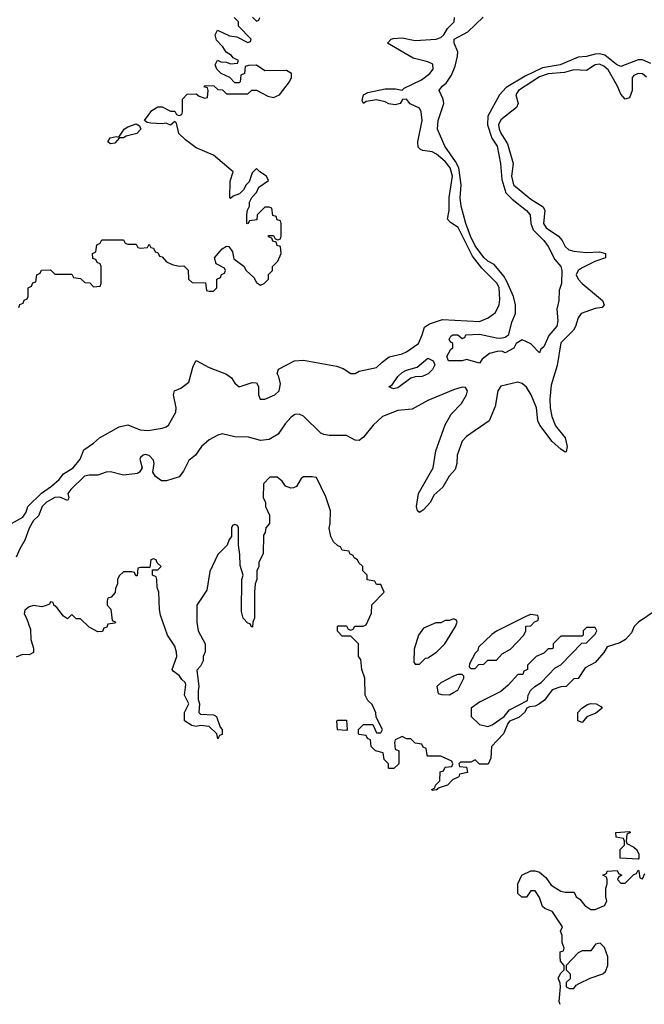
# Model space of a CAD drawing. Header units: inches. Extents: x 2601469 to 2753575, y 449403 to 582909.
# Tile 77 of 256: x 2654646 to 2657559, y 469568 to 474160. Entities that reach past the tile are written whole.
import ezdxf

# ---------------------------------------------------------------- set-up
doc = ezdxf.new("R2010")
doc.units = ezdxf.units.IN
doc.header["$MEASUREMENT"] = 0
doc.layers.add('C6456', color=7, linetype='Continuous')
doc.layers.add('C6457', color=7, linetype='Continuous')

msp = doc.modelspace()

# ---------------------------------------------------------------- linework, layer by layer
at = {"layer": 'C6456', "color": 4, "elevation": 12}
msp.add_lwpolyline([(2657167.3, 469567.3), (2657162, 469582), (2657168, 469650), (2657167.3, 469667.3), (2657158, 469690), (2657170, 469714), (2657186, 469730), (2657186, 469750), (2657168, 469770), (2657166, 469790), (2657167.3, 469812.7), (2657182, 469818), (2657186, 469830), (2657176.4, 469856.4), (2657175.3, 469890), (2657168.7, 469910), (2657178, 469930), (2657131.3, 470000)], dxfattribs=at)
msp.add_lwpolyline([(2657353.6, 469853.6), (2657331.6, 469848.4), (2657310, 469818), (2657270, 469818), (2657250, 469808), (2657194, 469750), (2657194, 469730), (2657214, 469710), (2657212.7, 469687.3), (2657194, 469670), (2657194, 469650), (2657210, 469642), (2657230, 469642), (2657242, 469658), (2657254.6, 469665.4), (2657306, 469690), (2657366, 469710), (2657378, 469722), (2657388.7, 469750), (2657389, 469790), (2657372.9, 469832.9)], close=True, dxfattribs=at)
at = {"layer": 'C6457', "color": 4}
for points, elevation in [([(2654608.7, 471811.3), (2654660.5, 471839.5), (2654676.6, 471863.4), (2654685.1, 471890), (2654747.3, 471952.8), (2654795.1, 471984.9), (2654830, 472016.3), (2654850, 472042), (2654895.1, 472070), (2654928.7, 472110), (2654945.6, 472154.4), (2654990, 472184.7), (2655018, 472210), (2655110, 472261), (2655150, 472270.8), (2655208.3, 472248.3), (2655245.1, 472245.1), (2655310, 472254.9), (2655330, 472261.3), (2655340.7, 472270), (2655375.1, 472330), (2655376, 472350), (2655364, 472410), (2655368, 472430), (2655398, 472442), (2655435.3, 472470), (2655455.3, 472544.7), (2655468.7, 472571.3), (2655530, 472538.8), (2655610, 472507.7), (2655634, 472490), (2655650, 472464.7), (2655670, 472447.3), (2655730, 472468), (2655750, 472466.8), (2655759.3, 472450), (2655759.3, 472410), (2655767.3, 472390), (2655790, 472390.4), (2655836.2, 472410), (2655856.3, 472430), (2655862.7, 472462.7), (2655855.4, 472495.4), (2655846.6, 472510), (2655853.2, 472530), (2655928, 472570), (2655970, 472572.7), (2656123.9, 472543.9), (2656154, 472534), (2656190, 472511), (2656210, 472511), (2656230, 472521), (2656310, 472538), (2656336.2, 472563.8), (2656370, 472587.7), (2656430, 472601.6), (2656450, 472610.6), (2656506, 472650), (2656523.7, 472690), (2656533.6, 472726.4), (2656558, 472742), (2656617.5, 472762.5), (2656790, 472752.8), (2656830.9, 472769.1), (2656864.7, 472795.3), (2656881.6, 472830), (2656885.1, 472854.9), (2656882, 472910), (2656872.9, 472930), (2656801.6, 473001.6), (2656757.8, 473057.8), (2656690.6, 473190.6), (2656654.5, 473214.5), (2656640.9, 473230), (2656649.7, 473270), (2656649.7, 473330.3), (2656664.4, 473430), (2656653.3, 473470), (2656630, 473498.7), (2656590, 473532.7), (2656570, 473544), (2656526, 473550), (2656514.6, 473554.6), (2656505.2, 473565.2), (2656502.7, 473590), (2656522.7, 473690), (2656519, 473730), (2656510, 473748), (2656467.6, 473767.6), (2656450, 473789), (2656431.3, 473788.7), (2656421, 473770), (2656396.7, 473763.3), (2656367.4, 473767.4), (2656350, 473777), (2656310, 473786), (2656262, 473778), (2656250, 473769), (2656244, 473784), (2656249, 473810), (2656270, 473821), (2656350, 473838), (2656398.5, 473838.5), (2656430, 473832), (2656439, 473841), (2656520.1, 473879.9), (2656559, 473910), (2656574, 473930), (2656572.5, 473952.5), (2656550, 473964), (2656480.7, 473980.7), (2656362, 474050), (2656378, 474070), (2656387.2, 474072.8), (2656430, 474076.4), (2656490, 474062.6), (2656588.9, 474068.9), (2656610, 474076.5), (2656623.5, 474090), (2656640.9, 474119.1), (2656672.7, 474150), (2656673.2, 474170)], 8), ([(2654642, 472818), (2654647.3, 472832.7), (2654662, 472838), (2654667.3, 472852.7), (2654682, 472858), (2654686, 472870), (2654686, 472910), (2654702, 472918), (2654707.3, 472932.7), (2654722, 472938), (2654726, 472970), (2654742, 472978), (2654747.3, 472992.7), (2654790, 472994), (2654810, 472974), (2654890, 472974), (2654898, 472958), (2654930, 472954), (2654950, 472934), (2654972.7, 472932.7), (2654990, 472914), (2655022, 472918), (2655026, 472930), (2655026, 473010), (2655022, 473022), (2655007.3, 473027.3), (2655002, 473042), (2654987.3, 473047.3), (2654986, 473070), (2655002, 473078), (2655006, 473110), (2655022, 473118), (2655030, 473134), (2655130, 473134), (2655138, 473118), (2655150, 473114), (2655190, 473114), (2655198, 473098), (2655210, 473094), (2655242, 473098), (2655250, 473114), (2655258, 473098), (2655270, 473094), (2655278, 473078), (2655290, 473074), (2655298, 473058), (2655310, 473054), (2655331.3, 473031.3), (2655358, 473018), (2655390, 473011.3), (2655412, 473012), (2655431.6, 472991.6), (2655434, 472950), (2655450, 472934), (2655512.7, 472932.7), (2655518, 472898), (2655530, 472894), (2655550, 472894), (2655566, 472910), (2655566, 472950), (2655582, 472958), (2655587.3, 472972.7), (2655602, 472978), (2655606, 472990), (2655602, 473002), (2655562, 473022), (2655555.3, 473050), (2655590, 473092), (2655610, 473104.7), (2655622, 473102), (2655638, 473078), (2655645.4, 473045.4), (2655691.3, 473011.3), (2655702, 472990), (2655738, 472958), (2655750, 472934), (2655770, 472922), (2655786, 472930), (2655806, 472950), (2655807.3, 472972.7), (2655826, 472990), (2655826, 473010), (2655850, 473034), (2655866, 473070), (2655862, 473102), (2655847.3, 473107.3), (2655842, 473122), (2655827.3, 473127.3), (2655822, 473142), (2655807.3, 473147.3), (2655806, 473154), (2655830, 473154), (2655838, 473138), (2655850, 473134), (2655862, 473138), (2655866, 473150), (2655866, 473210), (2655862, 473222), (2655847.3, 473227.3), (2655842, 473242), (2655827.3, 473247.3), (2655822, 473282), (2655810, 473286), (2655790, 473286), (2655754, 473250), (2655752.7, 473227.3), (2655718, 473222), (2655710, 473208), (2655706, 473210), (2655706, 473250), (2655708.4, 473271.6), (2655718, 473290), (2655718, 473310), (2655728.4, 473331.6), (2655750, 473354), (2655761.2, 473378.8), (2655806, 473410), (2655798, 473430), (2655766, 473450), (2655750, 473466), (2655730, 473446), (2655716, 473404), (2655702, 473390), (2655690, 473366), (2655671.6, 473348.4), (2655642, 473338), (2655630, 473326), (2655626, 473330), (2655627.3, 473407.3), (2655642, 473450), (2655550, 473528.7), (2655470, 473562), (2655419.3, 473599.3), (2655389, 473629), (2655378, 473678), (2655370, 473686), (2655350, 473668.7), (2655330, 473678), (2655310, 473674), (2655257.2, 473677.2), (2655240.2, 473680.2), (2655229, 473690), (2655263.3, 473736.7), (2655290, 473754), (2655310, 473754), (2655350, 473734), (2655370, 473734), (2655378, 473718), (2655390, 473714), (2655402, 473718), (2655406, 473730), (2655406, 473790), (2655427.3, 473812.7), (2655470, 473814), (2655483.6, 473803.6), (2655510, 473794), (2655522, 473798), (2655526, 473830), (2655522, 473842), (2655507.3, 473847.3), (2655510, 473854), (2655551.6, 473851.6), (2655570, 473834), (2655592.7, 473832.7), (2655610, 473814), (2655710, 473814), (2655728.4, 473831.6), (2655750, 473832), (2655803.5, 473803.5), (2655830, 473797.3), (2655857.2, 473810), (2655904, 473870), (2655914, 473890), (2655914, 473910), (2655890, 473924), (2655790, 473922), (2655750, 473948), (2655712.7, 473947.3), (2655698, 473942), (2655694, 473910), (2655678, 473902), (2655674, 473870), (2655670, 473866), (2655650, 473866), (2655626, 473890), (2655586, 473910), (2655566, 473930), (2655558, 473950), (2655568, 473972), (2655583.6, 473963.6), (2655610, 473962), (2655630, 473954), (2655662, 473958), (2655666, 473970), (2655642, 473982), (2655633.6, 473993.6), (2655608.7, 474008.7), (2655593.6, 474033.6), (2655564.7, 474064.7), (2655558, 474090), (2655568, 474112), (2655625.4, 474085.4), (2655659.6, 474079.6), (2655710, 474054), (2655722, 474058), (2655726, 474070), (2655666, 474130), (2655666, 474150), (2655646, 474170)], 12), ([(2655732.7, 474172.7), (2655750, 474154), (2655762, 474158), (2655766, 474170)], 12), ([(2657590, 473956.2), (2657550, 473973.3), (2657530, 473973.6), (2657450, 473942), (2657430, 473951.6), (2657374.9, 473994.9), (2657350, 474001.4), (2657330, 473999.8), (2657290, 473988.3), (2657250, 473985.4), (2657166.8, 473950), (2657083.6, 473936.4), (2657003.6, 473896.4), (2656915.5, 473844.5), (2656883, 473810), (2656829.1, 473710.9), (2656827.7, 473670), (2656847.7, 473607.7), (2656873.6, 473570), (2656888.9, 473490), (2656894.6, 473414.6), (2656913.2, 473353.2), (2656942.8, 473322.8), (2657010.2, 473270.2), (2657026.7, 473250), (2657030.2, 473210), (2657040.2, 473180.2), (2657090.4, 473130), (2657110, 473102.8), (2657141.8, 473041.8), (2657170.4, 473010), (2657174.9, 472990), (2657172.7, 472930), (2657162.4, 472897.6), (2657160.7, 472850), (2657150.8, 472810), (2657155.2, 472755.2), (2657150.5, 472730.5), (2657113.3, 472686.7), (2657090, 472635.3), (2657076.9, 472623.1), (2657070, 472606), (2657030, 472648), (2656990, 472668), (2656962, 472650), (2656951.1, 472628.9), (2656910, 472606), (2656894, 472614), (2656873.6, 472613.6), (2656836.8, 472603.2), (2656803.5, 472576.5), (2656790, 472558), (2656730, 472575.3), (2656710, 472569), (2656646, 472570), (2656638, 472590), (2656656.4, 472623.6), (2656666, 472630), (2656666, 472650), (2656656.4, 472656.4), (2656649.2, 472669.2), (2656656.4, 472683.6), (2656666, 472690), (2656690, 472690.8), (2656710, 472674), (2656722, 472678), (2656726, 472690), (2656790, 472693.4), (2656870, 472677.1), (2656890, 472674.9), (2656910, 472679.1), (2656927.2, 472692.8), (2656940.9, 472750), (2656958, 472790), (2656958, 472830), (2656949.6, 472870), (2656918.6, 472938.6), (2656903.8, 472963.8), (2656858.9, 473018.9), (2656830, 473033.6), (2656810, 473051.6), (2656770, 473106.3), (2656747.9, 473150), (2656726.2, 473210), (2656704.7, 473290), (2656700.5, 473330), (2656704.5, 473390), (2656694.2, 473470), (2656679, 473499.1), (2656628.5, 473570), (2656594.3, 473650), (2656598.5, 473690), (2656624.4, 473770), (2656621.3, 473790), (2656602, 473830), (2656617, 473850), (2656635.7, 473864.3), (2656659.2, 473900.8), (2656676.8, 473943.2), (2656688.5, 473990), (2656689.7, 474010), (2656672, 474050), (2656672.3, 474070), (2656736.3, 474103.7), (2656808, 474172)], 4), ([(2657570, 473892), (2657550, 473907.6), (2657530, 473909.6), (2657510, 473899.6), (2657503.1, 473890), (2657502.4, 473830), (2657490, 473795.3), (2657470, 473789.4), (2657450, 473813.2), (2657434.7, 473850), (2657390, 473927), (2657370, 473944.2), (2657350, 473952.8), (2657330, 473949.6), (2657290, 473922.9), (2657230, 473926), (2657186.3, 473913.7), (2657110, 473907.6), (2657070, 473893.6), (2656973, 473830), (2656959.3, 473810), (2656970.8, 473770), (2656962.8, 473750), (2656890, 473693.2), (2656879.1, 473670), (2656881.6, 473650), (2656890, 473631), (2656921.4, 473581.4), (2656948.2, 473490), (2656939.3, 473430), (2656948.8, 473390), (2657030, 473323), (2657087.9, 473287.9), (2657094.8, 473270), (2657088.2, 473210), (2657100.7, 473190), (2657158.8, 473150), (2657176, 473130), (2657190, 473102), (2657207.1, 473087.1), (2657230, 473080.7), (2657290, 473074.9), (2657350, 473077.1), (2657378, 473070), (2657378, 473050), (2657327.7, 473032.3), (2657270, 473003.7), (2657250.8, 472990), (2657240.7, 472970), (2657250.7, 472950), (2657270, 472930.7), (2657364.7, 472850), (2657372, 472830), (2657362, 472818), (2657330, 472814), (2657264.7, 472790), (2657250.6, 472769.4), (2657238.8, 472730), (2657228.1, 472711.9), (2657170, 472654), (2657152, 472548), (2657124.7, 472455.3), (2657118.4, 472390), (2657119.5, 472350), (2657128.4, 472310), (2657145.5, 472265.5), (2657190.5, 472210), (2657199.1, 472170), (2657194.8, 472145.2), (2657190, 472144), (2657170, 472157.2), (2657130, 472192.7), (2657072, 472270), (2657062.9, 472290), (2657055.6, 472350), (2657030.9, 472410.9), (2657010, 472446), (2656990, 472463.7), (2656970, 472469.4), (2656890, 472451.8), (2656876.3, 472430), (2656863.1, 472356.9), (2656834.8, 472290), (2656730, 472217), (2656710, 472195.1), (2656686.4, 472130), (2656684.4, 472090), (2656676.7, 472063.3), (2656648.4, 472031.6), (2656619.5, 471980.5), (2656577.1, 471942.9), (2656562, 471910), (2656530, 471874), (2656510, 471862), (2656502, 471870), (2656497.2, 471890), (2656506, 471950), (2656574.5, 472070), (2656587.3, 472150), (2656629.7, 472270.3), (2656658.8, 472321.2), (2656707, 472370), (2656729.6, 472410), (2656734, 472430), (2656725.6, 472445.6), (2656710, 472447), (2656670, 472434), (2656550, 472383.6), (2656476.1, 472343.9), (2656410, 472338), (2656338.8, 472310), (2656294, 472270), (2656250, 472214), (2656230, 472197.2), (2656210, 472199.3), (2656170, 472221.6), (2656090, 472220.5), (2656065.1, 472225.1), (2656050, 472232), (2655970, 472311.5), (2655950, 472320.5), (2655930, 472319.6), (2655910, 472305.1), (2655884.1, 472275.9), (2655852.3, 472227.7), (2655810, 472202), (2655770, 472197.6), (2655713.4, 472213.4), (2655650, 472215.1), (2655590, 472229.5), (2655570, 472222), (2655530, 472200.5), (2655493.4, 472170), (2655466.8, 472130), (2655435.1, 472104.9), (2655410, 472055.3), (2655390, 472028.7), (2655330.6, 472009.4), (2655308, 472010), (2655279, 472030), (2655268, 472050), (2655274, 472090), (2655270, 472106), (2655250, 472128), (2655232.3, 472132.3), (2655222, 472130), (2655210, 472118), (2655206.8, 472110), (2655218, 472070), (2655204.7, 472050), (2655195.5, 472044.5), (2655130, 472036.2), (2655070, 472051.3), (2655050, 472049.5), (2655010, 472035.6), (2654970, 472036.3), (2654948.9, 472031.1), (2654884.7, 471970), (2654871.3, 471950), (2654876, 471930), (2654870, 471918), (2654834, 471934), (2654810, 471932.3), (2654771, 471910), (2654750.8, 471890), (2654734, 471846), (2654710, 471824), (2654690, 471789.3), (2654670, 471732.7), (2654646.7, 471693.3), (2654630, 471653.2)], 8), ([(2657614.2, 471405.8), (2657531.3, 471350), (2657511.3, 471330), (2657499.1, 471300.9), (2657470.7, 471269.3), (2657445.5, 471254.5), (2657385.2, 471234.8), (2657370.8, 471209.2), (2657330, 471162), (2657282.5, 471137.5), (2657250, 471088), (2657230, 471086), (2657194, 471050), (2657170, 471049), (2657130, 471035.3), (2657093, 470987), (2657070.6, 470969.4), (2657050, 470959), (2657023.6, 470956.4), (2657011, 470949), (2657001, 470930), (2656973.7, 470906.3), (2656931, 470889), (2656922, 470878), (2656902.8, 470830), (2656846, 470770), (2656843.6, 470716.4), (2656831.1, 470688.9), (2656790, 470688.7), (2656770, 470708), (2656750, 470698), (2656702, 470698), (2656694, 470690), (2656698, 470678), (2656730, 470674), (2656734, 470650), (2656698, 470642), (2656694, 470630), (2656664.7, 470615.3), (2656642, 470590), (2656602, 470578), (2656590, 470568), (2656570, 470566), (2656568, 470570), (2656582, 470578), (2656586, 470590), (2656606, 470610), (2656607.3, 470652.7), (2656622, 470658), (2656630, 470674), (2656662, 470678), (2656666, 470690), (2656662, 470702), (2656610, 470726), (2656550, 470726), (2656546, 470730), (2656542, 470762), (2656527.3, 470767.3), (2656522, 470782), (2656490, 470786), (2656470, 470806), (2656450, 470806), (2656430, 470818), (2656398, 470802), (2656394, 470790), (2656398, 470758), (2656414, 470750), (2656414, 470690), (2656391.6, 470668.4), (2656370, 470668), (2656366, 470670), (2656366, 470690), (2656346, 470710), (2656342, 470742), (2656306, 470750), (2656286, 470770), (2656282, 470802), (2656268, 470808), (2656262, 470822), (2656230, 470826), (2656226, 470830), (2656226, 470850), (2656250, 470874), (2656292.7, 470872.7), (2656310, 470834), (2656330, 470834), (2656338, 470850), (2656308, 470908), (2656307.3, 470927.3), (2656298, 470950), (2656290, 470966), (2656270, 470986), (2656258, 471010), (2656255.3, 471090), (2656242, 471130), (2656236.4, 471176.4), (2656226, 471190), (2656226, 471250), (2656190, 471286), (2656150, 471286), (2656128.4, 471308.4), (2656128, 471330), (2656130, 471334), (2656170, 471334), (2656178, 471318), (2656190, 471314), (2656202, 471318), (2656208.4, 471331.6), (2656247.3, 471332.7), (2656262, 471338), (2656287.3, 471392.7), (2656288.4, 471431.6), (2656346, 471490), (2656330, 471526), (2656310, 471526), (2656302, 471542), (2656267.3, 471547.3), (2656266, 471570), (2656246, 471590), (2656246, 471610), (2656227.3, 471627.3), (2656222, 471642), (2656206, 471650), (2656202, 471662), (2656186, 471670), (2656182, 471682), (2656150, 471686), (2656142, 471702), (2656130, 471706), (2656110, 471726), (2656098, 471750), (2656088.9, 471788.9), (2656094, 471810), (2656095.3, 471870), (2656074.6, 471934.6), (2656030, 472026), (2656010, 472028), (2655970, 472028), (2655959.6, 472020.4), (2655936.9, 471983.1), (2655923.6, 471976.4), (2655910, 471975.3), (2655885.2, 471985.2), (2655870, 472008), (2655847.3, 472027.3), (2655812.7, 472027.3), (2655783.6, 471996.4), (2655782, 471930), (2655792, 471910), (2655792, 471890), (2655812, 471850), (2655812, 471810), (2655794, 471790), (2655791.6, 471768.4), (2655783.6, 471756.4), (2655782, 471670), (2655762, 471630), (2655762, 471610), (2655752, 471590), (2655752, 471550), (2655744.7, 471530), (2655742, 471490), (2655742, 471370), (2655734, 471350), (2655732.7, 471327.3), (2655726, 471330), (2655722, 471342), (2655710, 471346), (2655689.1, 471369.1), (2655680.2, 471400.2), (2655682, 471550), (2655688, 471570), (2655674.6, 471614.6), (2655673.6, 471666.4), (2655666, 471710), (2655666, 471790), (2655662, 471802), (2655650, 471806), (2655638, 471802), (2655634, 471790), (2655634, 471750), (2655623.6, 471736.4), (2655614, 471710), (2655570, 471666), (2655532.7, 471587.3), (2655519.6, 471500.4), (2655472, 471430), (2655472, 471350), (2655478, 471310), (2655512, 471250), (2655511.6, 471211.6), (2655502, 471190), (2655502, 471170), (2655490, 471146), (2655472.7, 471127.3), (2655482, 471050), (2655478, 471030), (2655478, 470990), (2655484.7, 470970), (2655482, 470930), (2655490, 470922), (2655550, 470918.8), (2655564.7, 470910), (2655581, 470861), (2655591.3, 470850), (2655590, 470826), (2655578, 470822), (2655570, 470806), (2655566, 470830), (2655530, 470864), (2655490, 470869), (2655470, 470864), (2655449.3, 470869.3), (2655415.3, 470890), (2655415.3, 470930), (2655435.3, 470970), (2655415.3, 471010), (2655420.4, 471060.4), (2655418, 471070), (2655402.5, 471082.5), (2655390, 471102), (2655362, 471122), (2655358, 471130), (2655379, 471190), (2655377.2, 471210), (2655370, 471238), (2655335.3, 471290), (2655303.1, 471383.1), (2655298, 471410), (2655295.3, 471490), (2655287.3, 471512.7), (2655286, 471550), (2655282, 471562), (2655266, 471570), (2655266, 471594), (2655290, 471594), (2655306, 471610), (2655287.3, 471627.3), (2655282, 471642), (2655270, 471646), (2655258, 471642), (2655254, 471606), (2655210, 471606), (2655198, 471602), (2655194, 471566), (2655187.3, 471567.3), (2655182, 471582), (2655170, 471586), (2655130, 471586), (2655110, 471566), (2655102, 471550), (2655102, 471530), (2655092.7, 471507.3), (2655091.6, 471488.4), (2655072.7, 471467.3), (2655058, 471462), (2655054, 471450), (2655054, 471430), (2655071.6, 471411.6), (2655078, 471358), (2655094, 471350), (2655090, 471346), (2655058, 471342), (2655052, 471328), (2655038, 471322), (2655032.7, 471307.3), (2655010, 471306), (2654970, 471328), (2654930, 471366), (2654910, 471366), (2654890, 471386), (2654870, 471366), (2654850, 471378), (2654819.3, 471419.3), (2654806, 471430), (2654802, 471442), (2654790, 471446), (2654784.7, 471435.3), (2654770, 471428.7), (2654750, 471422), (2654710, 471429), (2654690, 471422), (2654670, 471406), (2654666.8, 471390), (2654678, 471370), (2654696, 471316), (2654698.8, 471270), (2654711.3, 471230), (2654711.3, 471208.7), (2654690, 471198), (2654659.6, 471200.4), (2654630, 471188)], 12), ([(2657131.3, 470000), (2657130, 470002), (2657094.6, 470014.6), (2657084.7, 470024.7), (2657070, 470066), (2657050, 470098), (2657030, 470098), (2657010, 470068), (2656988.4, 470068.4), (2656970, 470086), (2656968.9, 470131.1), (2656988, 470170), (2657030, 470191.3), (2657050, 470191.3), (2657070, 470184.7), (2657099.1, 470159.1), (2657124.5, 470124.5), (2657170, 470096), (2657190, 470091), (2657232, 470092), (2657242, 470070), (2657258.8, 470058.8), (2657281, 470030), (2657310, 470010.8), (2657330, 470010.8), (2657374, 470030), (2657384, 470050), (2657379, 470070), (2657379, 470110), (2657386, 470130), (2657386, 470150), (2657382, 470162), (2657366, 470170), (2657382, 470178), (2657386, 470190), (2657432.7, 470192.7), (2657438, 470178), (2657454, 470170), (2657438, 470162), (2657434, 470150), (2657450, 470134), (2657470, 470134), (2657510, 470174), (2657522, 470178), (2657530, 470194), (2657534, 470190), (2657538, 470158), (2657550, 470154), (2657562, 470178)], 12)]:
    msp.add_lwpolyline(points, dxfattribs=dict(at, elevation=elevation))
for points, elevation in [([(2655070, 473582), (2655058, 473590), (2655068.7, 473610), (2655096, 473616), (2655108, 473612), (2655134, 473650), (2655150, 473660.7), (2655190, 473674), (2655205.4, 473665.4), (2655212, 473650), (2655192, 473630), (2655142.8, 473617.2), (2655130, 473609), (2655111.3, 473608.7), (2655090, 473584)], 12), ([(2656390, 472438), (2656368.4, 472448.4), (2656383.1, 472456.9), (2656410, 472496), (2656430, 472514.8), (2656450, 472526), (2656500.2, 472539.8), (2656550, 472581), (2656574, 472570), (2656582, 472550), (2656571, 472529), (2656551.3, 472508.7), (2656523.6, 472496.4), (2656490, 472495.3), (2656470, 472488.7), (2656410, 472444)], 4), ([(2656670, 471366), (2656650, 471358), (2656630, 471358), (2656610, 471348), (2656587.3, 471347.3), (2656530, 471322), (2656506.8, 471290), (2656485.4, 471225.4), (2656483.6, 471163.6), (2656490, 471154), (2656510, 471154), (2656538, 471182), (2656550, 471184.7), (2656590, 471211.3), (2656628.7, 471250), (2656678, 471330), (2656686, 471350), (2656682, 471362)], 12), ([(2657030, 471386), (2657010, 471378), (2656870, 471308), (2656847.5, 471292.5), (2656786.4, 471233.6), (2656782, 471218), (2656770, 471206), (2656743.6, 471156.4), (2656742, 471142), (2656750, 471134), (2656770, 471134), (2656787.3, 471152.7), (2656810, 471154), (2656830, 471174), (2656870, 471174), (2656896.4, 471203.6), (2656934.6, 471225.4), (2656998, 471290), (2657006, 471310), (2657007.3, 471332.7), (2657030, 471334), (2657047.3, 471352.7), (2657062, 471358), (2657066, 471370), (2657062, 471382)], 12), ([(2657330, 471326), (2657290, 471326), (2657274, 471310), (2657274, 471290), (2657270, 471286), (2657170, 471286), (2657134, 471250), (2657134, 471230), (2657130, 471226), (2657110, 471226), (2657090, 471206), (2657054, 471190), (2657014, 471150), (2657014, 471130), (2656998, 471122), (2656992.7, 471107.3), (2656970, 471106), (2656923.6, 471056.4), (2656890, 471028), (2656790, 470978), (2656752, 470950), (2656752, 470910), (2656790, 470874), (2656830, 470864.7), (2656850, 470872), (2656906, 470910), (2656930, 470942), (2657014.6, 470985.4), (2657018, 471010), (2657028.7, 471031.3), (2657048.7, 471051.3), (2657078, 471070), (2657143.1, 471136.9), (2657170, 471152), (2657267.3, 471252.7), (2657290, 471254), (2657330, 471294), (2657338, 471310)], 12), ([(2656710, 471106), (2656690, 471106), (2656670, 471098), (2656610, 471068), (2656592, 471050), (2656598, 471018), (2656612.7, 471012.7), (2656650, 471012), (2656670, 471022), (2656690, 471034), (2656718, 471090), (2656718, 471098)], 12), ([(2657270, 470882), (2657248.7, 470890), (2657249, 470930), (2657268, 470950), (2657293.6, 470966.4), (2657310, 470971), (2657334, 470970), (2657356.9, 470956.9), (2657362, 470950), (2657333.2, 470926.8), (2657290.7, 470909.3)], 12), ([(2656170, 470846), (2656128.9, 470848.9), (2656126, 470890), (2656130, 470894), (2656170, 470894), (2656174, 470850)], 12), ([(2657530, 470246), (2657446, 470250), (2657446, 470290), (2657466, 470310), (2657466, 470330), (2657462, 470342), (2657427.3, 470347.3), (2657426, 470370), (2657490, 470374), (2657494, 470370), (2657478, 470362), (2657474, 470330), (2657478, 470318), (2657510, 470302), (2657522, 470290), (2657534, 470270), (2657534, 470250)], 12)]:
    msp.add_lwpolyline(points, close=True, dxfattribs=dict(at, elevation=elevation))

doc.saveas('drawing.dxf')
